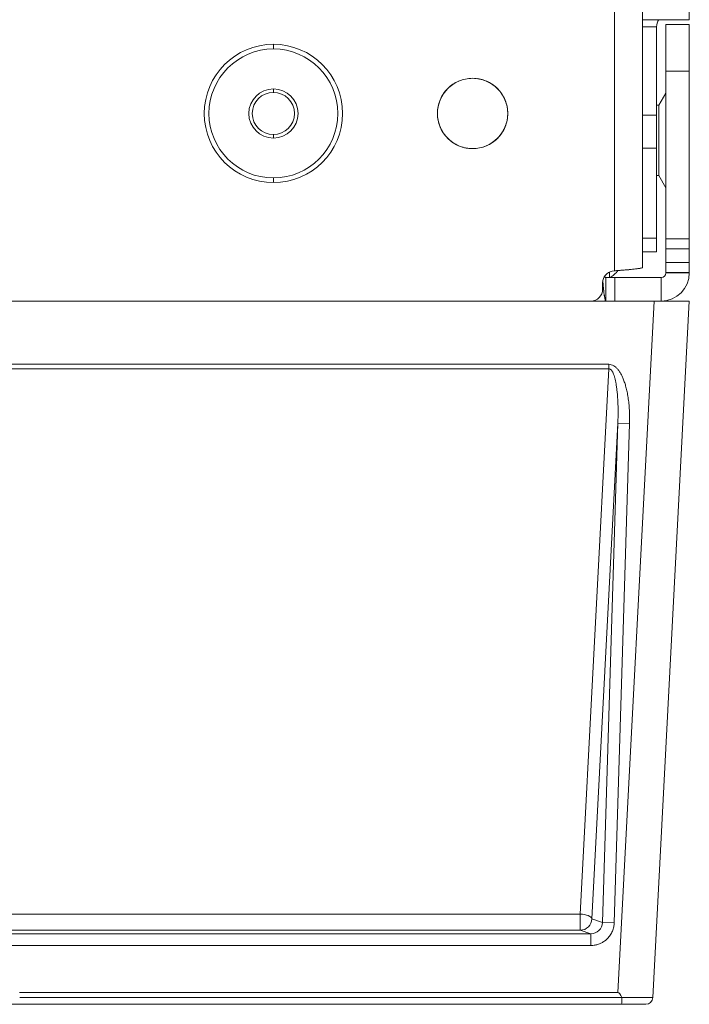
# Model space of a CAD drawing. Header units: millimetres. Extents: x 11 to 1665, y 44 to 957.
# Tile 6 of 69: x 710 to 739, y 44 to 86. Entities that reach past the tile are written whole.
import ezdxf

# ---------------------------------------------------------------- set-up
doc = ezdxf.new("R2010")
doc.units = ezdxf.units.MM
doc.header["$MEASUREMENT"] = 0
doc.layers.get('0').update_dxf_attribs({"lineweight": 25})

msp = doc.modelspace()

# ---------------------------------------------------------------- linework, layer by layer
at = {"color": 0, "linetype": 'Continuous', "lineweight": 0, "extrusion": (1, -4.93038e-32, -2.22045e-16)}
for p, q in [((736.513, 642.321), (736.513, 86.321)), ((738.513, 642.321), (738.513, 86.321)), ((735.313, 75.609), (735.313, 640.408)), ((735.313, 75.609), (735.313, 640.408)), ((736.513, 75.753), (736.513, 640.321)), ((736.513, 75.753), (736.513, 640.321)), ((736.513, 86.321), (738.513, 86.321)), ((737.513, 86.121), (737.513, 84.121)), ((737.513, 86.121), (738.513, 86.121)), ((737.513, 86.121), (737.513, 84.121)), ((737.513, 86.121), (738.513, 86.121)), ((738.513, 84.121), (738.513, 86.121)), ((738.513, 84.121), (738.513, 86.121)), ((737.113, 86.014), (736.513, 86.014)), ((737.113, 86.014), (737.113, 82.25)), ((720.763, 85.271), (720.763, 85.071)), ((720.763, 85.271), (720.763, 85.071)), ((737.513, 76.976), (737.513, 84.121)), ((737.513, 84.121), (738.513, 84.121)), ((737.513, 76.976), (737.513, 84.121)), ((737.513, 84.121), (738.513, 84.121)), ((738.513, 76.976), (738.513, 84.121)), ((738.513, 76.976), (738.513, 84.121)), ((720.763, 83.221), (720.763, 83.371)), ((737.213, 82.671), (737.513, 83.191)), ((737.113, 82.671), (737.213, 82.671)), ((737.213, 79.671), (737.213, 82.671)), ((736.513, 82.25), (737.113, 82.25)), ((737.113, 80.835), (737.113, 82.25)), ((720.763, 81.421), (720.763, 81.271)), ((736.513, 80.835), (737.113, 80.835)), ((737.113, 80.835), (737.113, 77.007)), ((720.763, 79.371), (720.763, 79.571)), ((720.763, 79.371), (720.763, 79.571)), ((737.113, 79.671), (737.213, 79.671)), ((737.213, 79.671), (737.513, 79.151)), ((737.113, 77.007), (736.513, 77.007)), ((737.113, 76.421), (737.113, 77.007)), ((737.513, 76.976), (738.513, 76.976)), ((737.513, 76.976), (737.513, 76.543)), ((737.513, 76.976), (738.513, 76.976)), ((737.513, 76.976), (737.513, 76.543)), ((738.513, 76.543), (738.513, 76.976)), ((738.513, 76.543), (738.513, 76.976)), ((737.513, 76.543), (738.513, 76.543)), ((737.513, 75.965), (737.513, 76.543)), ((737.513, 76.543), (738.513, 76.543)), ((737.513, 75.965), (737.513, 76.543)), ((738.513, 75.965), (738.513, 76.543)), ((738.513, 75.965), (738.513, 76.543)), ((737.113, 76.421), (736.513, 76.421)), ((735.313, 75.609), (735.226, 75.594)), ((735.313, 75.609), (735.226, 75.594)), ((738.513, 75.965), (737.513, 75.965)), ((737.513, 75.532), (737.513, 75.965)), ((738.513, 75.965), (737.513, 75.965)), ((737.513, 75.532), (737.513, 75.965)), ((738.513, 75.965), (738.513, 75.532)), ((738.513, 75.965), (738.513, 75.532)), ((734.953, 75.321), (735.34, 75.321)), ((734.953, 75.118), (734.953, 75.321)), ((734.953, 75.321), (735.34, 75.321)), ((734.953, 75.118), (734.953, 75.321)), ((735.113, 75.56), (735.113, 75.321)), ((737.313, 75.321), (735.34, 75.321)), ((735.34, 74.321), (735.34, 75.321)), ((737.313, 75.321), (735.34, 75.321)), ((735.34, 74.321), (735.34, 75.321)), ((737.313, 74.321), (737.313, 75.321)), ((737.313, 74.321), (737.313, 75.321)), ((738.513, 75.532), (737.513, 75.532)), ((737.513, 75.521), (737.513, 75.532)), ((738.513, 75.532), (737.513, 75.532)), ((737.513, 75.521), (737.513, 75.532)), ((738.513, 75.521), (737.513, 75.521)), ((738.513, 75.521), (737.513, 75.521)), ((738.513, 75.521), (738.513, 75.532)), ((738.513, 75.521), (738.513, 75.532)), ((734.813, 74.821), (734.813, 75.102)), ((734.813, 74.821), (734.813, 75.102)), ((734.953, 74.321), (734.953, 75.118)), ((734.953, 74.321), (734.953, 75.118)), ((734.313, 74.321), (672.013, 74.321)), ((734.313, 74.321), (672.013, 74.321)), ((737.011, 74.321), (707.959, 74.321)), ((737.011, 74.321), (735.465, 44.821)), ((738.513, 74.321), (736.955, 44.605)), ((738.513, 74.321), (737.011, 74.321)), ((707.959, 71.62), (735.075, 71.62)), ((707.959, 71.429), (735.075, 71.429)), ((733.856, 48.172), (735.075, 71.429)), ((734.355, 47.966), (735.463, 69.113)), ((735.463, 69.113), (734.808, 47.814)), ((735.962, 69.098), (735.307, 47.798)), ((735.463, 69.113), (735.962, 69.098)), ((733.856, 48.172), (657.67, 48.172)), ((733.856, 48.172), (733.856, 47.482)), ((734.808, 47.814), (734.355, 47.966)), ((657.67, 47.482), (733.856, 47.482)), ((734.307, 47.33), (733.856, 47.482)), ((734.808, 47.814), (735.307, 47.798)), ((734.307, 47.33), (657.219, 47.33)), ((734.307, 47.33), (734.307, 46.83)), ((734.307, 46.83), (657.219, 46.83)), ((709.927, 44.821), (735.465, 44.821)), ((735.635, 44.612), (709.934, 44.605)), ((709.934, 44.321), (709.106, 44.321)), ((735.616, 44.321), (709.934, 44.321))]:
    msp.add_line(p, q, dxfattribs=at)
at = {"color": 0, "linetype": 'Continuous', "lineweight": 0}
for centre, radius, start, end in [((737.613, 86.014), 0.5, 142.1052, 180), ((720.763, 82.321), 2.75, 90, 270), ((720.763, 82.321), 2.75, 90, 270), ((720.763, 82.321), 1.05, 90, 270), ((720.763, 82.321), 1.05, 90, 270), ((720.763, 82.321), 0.9, 90, 270), ((737.313, 75.521), 1.2, 270, 0), ((737.313, 75.521), 0.2, 270, 360), ((737.313, 75.521), 1.2, 270, 0), ((737.313, 75.521), 0.2, 270, 360), ((734.313, 74.821), 0.5, 270, 0), ((734.313, 74.821), 0.5, 270, 0), ((736.656, 44.621), 0.3, 270, 357)]:
    msp.add_arc(centre, radius, start, end, dxfattribs=at)
at = {"color": 0, "linetype": 'Continuous', "lineweight": 0, "extrusion": (-2.22045e-16, 1.09476e-47, -1)}
for centre, radius, start, end in [((-720.763, 82.321), 2.95, 270, 90), ((-720.763, 82.321), 2.95, 270, 90), ((-720.763, 82.321), 2.95, 90, 270), ((-720.763, 82.321), 2.95, 90, 270), ((-720.763, 82.321), 2.75, 90, 270), ((-720.763, 82.321), 2.75, 90, 270), ((-729.263, 82.321), 1.5, 270, 90), ((-729.263, 82.321), 1.5, 55.9417, 59.2353), ((-729.263, 82.321), 1.5, 90, 270), ((-729.263, 82.321), 1.5, 97.9414, 108.3557), ((-729.263, 82.321), 1.5, 113.6502, 123.7761), ((-720.763, 82.321), 1.05, 90, 270), ((-720.763, 82.321), 1.05, 90, 270), ((-720.763, 82.321), 0.9, 90, 270), ((-729.263, 82.321), 1.5, 23.5437, 50.1388), ((-729.263, 82.321), 1.5, 129.9832, 141.4179), ((-729.263, 82.321), 1.5, 145.7758, 156.097), ((-729.263, 82.321), 1.5, 309.9538, 336.2222), ((-729.263, 82.321), 1.5, 203.6811, 214.3721), ((-729.263, 82.321), 1.5, 293.6328, 303.7958), ((-729.263, 82.321), 1.5, 235.9641, 239.198), ((-729.263, 82.321), 1.5, 218.6574, 230.1077), ((-729.263, 82.321), 1.5, 277.9423, 288.3721), ((-734.713, 76.121), 0.9, 213.7902, 242.734), ((-735.313, 75.102), 0.5, 0, 80), ((-735.313, 75.102), 0.5, 0, 80)]:
    msp.add_arc(centre, radius, start, end, dxfattribs=at)
at = {"color": 0, "linetype": 'Continuous', "lineweight": 0}
for centre, major_axis, ratio, start_param, end_param in [((735.091, 71.62), (-0.003, -0.5), 0.031856, -1.570797, -1.17874), ((733.856, 47.981), (0.499, -0.026), 0.381455, 0.056634, 1.590785), ((733.856, 47.981), (-0.159, -0.474), 0.998505, 0.324985, 1.864178), ((733.965, 16.199), (1.504, 28.622), 0.052336, -0.118105, 0.00275)]:
    msp.add_ellipse(centre, major_axis=major_axis, ratio=ratio, start_param=start_param, end_param=end_param, dxfattribs=at)
at = {"color": 0, "linetype": 'Continuous', "lineweight": 0, "extrusion": (-2.22045e-16, -1.2326e-31, -1)}
msp.add_ellipse((734.306, 47.83), major_axis=(-0.474, 0.166), ratio=0.995483, start_param=2.836927, end_param=4.375954, dxfattribs=at)
at = {"color": 0, "linetype": 'Continuous', "lineweight": 0}
for points, knots in [([(728.622, 80.965), (728.463, 81.04), (728.319, 81.142), (728.058, 81.406), (727.95, 81.571), (727.801, 81.932), (727.763, 82.125), (727.763, 82.517), (727.801, 82.71), (727.95, 83.072), (728.058, 83.236), (728.333, 83.514), (728.496, 83.625), (728.769, 83.741), (728.865, 83.771), (729.062, 83.811), (729.16, 83.821), (729.263, 83.821)], [-0.4107415, -0.4107415, -0.4107415, -0.4107415, -0.3574617, -0.3574617, -0.2983474, -0.2983474, -0.2391241, -0.2391241, -0.1799008, -0.1799008, -0.1207867, -0.1207867, -0.0614938, -0.0614938, -0.0308089, -0.0308089, -0.000001, -0.000001, -0.000001, -0.000001]), ([(728.665, 83.697), (728.668, 83.698), (728.671, 83.699), (728.723, 83.722), (728.773, 83.74), (728.824, 83.755)], [-0.06185413, -0.06185413, -0.06185413, -0.06185413, -0.06080255, -0.06080255, -0.04477986, -0.04477986, -0.04477986, -0.04477986]), ([(729.263, 83.821), (729.365, 83.821), (729.463, 83.811), (729.661, 83.771), (729.757, 83.741), (729.868, 83.694), (729.886, 83.685), (729.904, 83.677)], [-0.47819256, -0.47819256, -0.47819256, -0.47819256, -0.44740419, -0.44740419, -0.41674151, -0.41674151, -0.41072174, -0.41072174, -0.41072174, -0.41072174]), ([(729.904, 83.677), (730.063, 83.602), (730.207, 83.5), (730.468, 83.236), (730.576, 83.072), (730.725, 82.71), (730.763, 82.517), (730.763, 82.125), (730.725, 81.932), (730.576, 81.571), (730.468, 81.406), (730.193, 81.128), (730.03, 81.017), (729.757, 80.901), (729.661, 80.871), (729.463, 80.831), (729.366, 80.821), (729.263, 80.821)], [-0.4107216, -0.4107216, -0.4107216, -0.4107216, -0.3574617, -0.3574617, -0.2983474, -0.2983474, -0.2391241, -0.2391241, -0.1799008, -0.1799008, -0.1207867, -0.1207867, -0.0614938, -0.0614938, -0.0308089, -0.0308089, -0.000001, -0.000001, -0.000001, -0.000001]), ([(729.701, 83.756), (729.752, 83.74), (729.802, 83.722), (729.872, 83.692), (729.893, 83.683), (729.913, 83.673)], [-0.42998503, -0.42998503, -0.42998503, -0.42998503, -0.41384616, -0.41384616, -0.40711776, -0.40711776, -0.40711776, -0.40711776]), ([(727.89, 81.716), (727.885, 81.729), (727.88, 81.741), (727.801, 81.934), (727.763, 82.127), (727.763, 82.515), (727.801, 82.708), (727.948, 83.069), (728.056, 83.233), (728.263, 83.444), (728.34, 83.508), (728.423, 83.564)], [-0.3000812, -0.3000812, -0.3000812, -0.3000812, -0.2960287, -0.2960287, -0.2373397, -0.2373397, -0.1786918, -0.1786918, -0.1198817, -0.1198817, -0.0896721, -0.0896721, -0.0896721, -0.0896721]), ([(730.634, 82.929), (730.64, 82.916), (730.646, 82.902), (730.725, 82.708), (730.763, 82.516), (730.763, 82.127), (730.725, 81.934), (730.578, 81.573), (730.469, 81.409), (730.262, 81.198), (730.185, 81.134), (730.102, 81.078)], [-0.3004107, -0.3004107, -0.3004107, -0.3004107, -0.2960287, -0.2960287, -0.2373397, -0.2373397, -0.1786918, -0.1786918, -0.1198817, -0.1198817, -0.0896129, -0.0896129, -0.0896129, -0.0896129]), ([(728.825, 80.886), (728.774, 80.902), (728.724, 80.92), (728.654, 80.95), (728.633, 80.959), (728.613, 80.969)], [-0.42998503, -0.42998503, -0.42998503, -0.42998503, -0.41384616, -0.41384616, -0.40711776, -0.40711776, -0.40711776, -0.40711776]), ([(729.263, 80.821), (729.16, 80.821), (729.062, 80.831), (728.865, 80.871), (728.769, 80.901), (728.658, 80.949), (728.64, 80.957), (728.622, 80.965)], [-0.47819256, -0.47819256, -0.47819256, -0.47819256, -0.44740419, -0.44740419, -0.41674151, -0.41674151, -0.41074159, -0.41074159, -0.41074159, -0.41074159]), ([(729.862, 80.946), (729.858, 80.944), (729.855, 80.943), (729.803, 80.921), (729.753, 80.902), (729.702, 80.887)], [-0.06190393, -0.06190393, -0.06190393, -0.06190393, -0.06080255, -0.06080255, -0.04477986, -0.04477986, -0.04477986, -0.04477986]), ([(735.313, 75.609), (735.375, 75.614), (735.438, 75.619), (735.5, 75.624), (735.562, 75.628), (735.624, 75.633), (735.684, 75.638), (735.744, 75.643), (735.802, 75.648), (735.858, 75.652), (735.914, 75.657), (735.967, 75.662), (736.018, 75.667), (736.068, 75.671), (736.117, 75.676), (736.161, 75.681), (736.206, 75.686), (736.247, 75.691), (736.284, 75.695), (736.321, 75.7), (736.354, 75.705), (736.382, 75.71), (736.41, 75.714), (736.435, 75.719), (736.454, 75.724), (736.474, 75.729), (736.488, 75.734), (736.498, 75.738), (736.508, 75.743), (736.513, 75.748), (736.513, 75.753)], [0, 0, 0, 0, 0.1, 0.1, 0.1, 0.2, 0.2, 0.2, 0.3, 0.3, 0.3, 0.4, 0.4, 0.4, 0.5, 0.5, 0.5, 0.6, 0.6, 0.6, 0.7, 0.7, 0.7, 0.8, 0.8, 0.8, 0.9, 0.9, 0.9, 1, 1, 1, 1]), ([(735.313, 75.609), (735.37, 75.614), (735.427, 75.618), (735.484, 75.622), (735.54, 75.627), (735.596, 75.631), (735.651, 75.635), (735.706, 75.64), (735.759, 75.644), (735.811, 75.648), (735.863, 75.653), (735.914, 75.657), (735.962, 75.661), (736.01, 75.666), (736.055, 75.67), (736.099, 75.674), (736.142, 75.679), (736.183, 75.683), (736.22, 75.688), (736.257, 75.692), (736.291, 75.696), (736.322, 75.701), (736.353, 75.705), (736.381, 75.709), (736.405, 75.714), (736.428, 75.718), (736.448, 75.722), (736.464, 75.727), (736.48, 75.731), (736.493, 75.735), (736.501, 75.74), (736.509, 75.744), (736.513, 75.748), (736.513, 75.753)], [0, 0, 0, 0, 0.090909, 0.090909, 0.090909, 0.181818, 0.181818, 0.181818, 0.272727, 0.272727, 0.272727, 0.363636, 0.363636, 0.363636, 0.454545, 0.454545, 0.454545, 0.545455, 0.545455, 0.545455, 0.636364, 0.636364, 0.636364, 0.727273, 0.727273, 0.727273, 0.818182, 0.818182, 0.818182, 0.909091, 0.909091, 0.909091, 1, 1, 1, 1]), ([(734.953, 74.321), (734.947, 74.321), (734.942, 74.326), (734.936, 74.336), (734.931, 74.346), (734.925, 74.36), (734.92, 74.38), (734.914, 74.399), (734.909, 74.424), (734.904, 74.452), (734.898, 74.481), (734.893, 74.513), (734.887, 74.55), (734.882, 74.587), (734.876, 74.628), (734.871, 74.673), (734.865, 74.717), (734.86, 74.766), (734.854, 74.816), (734.849, 74.867), (734.844, 74.92), (734.838, 74.976), (734.833, 75.032), (734.827, 75.09), (734.822, 75.15), (734.821, 75.16), (734.82, 75.17), (734.819, 75.18)], [0, 0, 0, 0, 0.1, 0.1, 0.1, 0.2, 0.2, 0.2, 0.3, 0.3, 0.3, 0.4, 0.4, 0.4, 0.5, 0.5, 0.5, 0.6, 0.6, 0.6, 0.7, 0.7, 0.7, 0.8, 0.8, 0.8, 0.8166497, 0.8166497, 0.8166497, 0.8166497]), ([(734.953, 74.321), (734.948, 74.321), (734.943, 74.325), (734.938, 74.333), (734.933, 74.341), (734.928, 74.354), (734.923, 74.37), (734.918, 74.386), (734.913, 74.406), (734.908, 74.43), (734.903, 74.453), (734.898, 74.481), (734.893, 74.511), (734.888, 74.542), (734.883, 74.576), (734.878, 74.614), (734.873, 74.651), (734.868, 74.692), (734.863, 74.736), (734.858, 74.779), (734.854, 74.825), (734.849, 74.873), (734.844, 74.92), (734.839, 74.97), (734.834, 75.022), (734.829, 75.073), (734.824, 75.126), (734.819, 75.18)], [0, 0, 0, 0, 0.0909091, 0.0909091, 0.0909091, 0.1818182, 0.1818182, 0.1818182, 0.2727273, 0.2727273, 0.2727273, 0.3636364, 0.3636364, 0.3636364, 0.4545455, 0.4545455, 0.4545455, 0.5454545, 0.5454545, 0.5454545, 0.6363636, 0.6363636, 0.6363636, 0.7272727, 0.7272727, 0.7272727, 0.816672, 0.816672, 0.816672, 0.816672]), ([(734.953, 75.321), (734.945, 75.321), (734.937, 75.323), (734.929, 75.326), (734.922, 75.329), (734.914, 75.334), (734.906, 75.341), (734.899, 75.347), (734.892, 75.353), (734.886, 75.361)], [0, 0, 0, 0, 0.1428571, 0.1428571, 0.1428571, 0.2857143, 0.2857143, 0.2857143, 0.4100608, 0.4100608, 0.4100608, 0.4100608]), ([(735.075, 71.429), (735.093, 71.43), (735.112, 71.426), (735.129, 71.417), (735.146, 71.408), (735.163, 71.395), (735.179, 71.379), (735.194, 71.362), (735.209, 71.342), (735.223, 71.32), (735.237, 71.297), (735.25, 71.271), (735.263, 71.242), (735.276, 71.213), (735.288, 71.181), (735.3, 71.146), (735.312, 71.111), (735.323, 71.073), (735.334, 71.032), (735.344, 70.992), (735.355, 70.949), (735.364, 70.903), (735.374, 70.858), (735.383, 70.809), (735.391, 70.758), (735.4, 70.706), (735.408, 70.651), (735.415, 70.593), (735.423, 70.534), (735.43, 70.472), (735.436, 70.406), (735.443, 70.34), (735.448, 70.27), (735.453, 70.196), (735.458, 70.122), (735.462, 70.044), (735.465, 69.963), (735.469, 69.881), (735.471, 69.795), (735.472, 69.705), (735.473, 69.615), (735.473, 69.521), (735.472, 69.423), (735.47, 69.324), (735.468, 69.221), (735.463, 69.113)], [0, 0, 0, 0, 0.066667, 0.066667, 0.066667, 0.133333, 0.133333, 0.133333, 0.2, 0.2, 0.2, 0.266667, 0.266667, 0.266667, 0.333333, 0.333333, 0.333333, 0.4, 0.4, 0.4, 0.466667, 0.466667, 0.466667, 0.533333, 0.533333, 0.533333, 0.6, 0.6, 0.6, 0.666667, 0.666667, 0.666667, 0.733333, 0.733333, 0.733333, 0.8, 0.8, 0.8, 0.866667, 0.866667, 0.866667, 0.933333, 0.933333, 0.933333, 1, 1, 1, 1]), ([(735.307, 47.798), (735.306, 47.739), (735.299, 47.681), (735.286, 47.621), (735.273, 47.562), (735.255, 47.503), (735.23, 47.443), (735.205, 47.384), (735.173, 47.325), (735.138, 47.271), (735.102, 47.218), (735.062, 47.171), (735.022, 47.13), (734.982, 47.089), (734.942, 47.055), (734.901, 47.024), (734.86, 46.994), (734.819, 46.969), (734.776, 46.946), (734.733, 46.923), (734.689, 46.904), (734.642, 46.887), (734.595, 46.87), (734.545, 46.857), (734.489, 46.846), (734.434, 46.836), (734.373, 46.83), (734.307, 46.83)], [0, 0, 0, 0, 0.1111111, 0.1111111, 0.1111111, 0.2222222, 0.2222222, 0.2222222, 0.3333333, 0.3333333, 0.3333333, 0.4444444, 0.4444444, 0.4444444, 0.5555556, 0.5555556, 0.5555556, 0.6666667, 0.6666667, 0.6666667, 0.7777778, 0.7777778, 0.7777778, 0.8888889, 0.8888889, 0.8888889, 1, 1, 1, 1]), ([(735.635, 44.612), (735.635, 44.573), (735.634, 44.535), (735.632, 44.464), (735.631, 44.432), (735.627, 44.379), (735.625, 44.358), (735.621, 44.329), (735.618, 44.321), (735.616, 44.321), (735.616, 44.321), (735.616, 44.321)], [0.00000619, 0.00000619, 0.00000619, 0.00000619, 0.01165602, 0.01165602, 0.02325029, 0.02325029, 0.03482397, 0.03482397, 0.04623395, 0.04623395, 0.04643953, 0.04643953, 0.04643953, 0.04643953]), ([(736.955, 44.605), (736.955, 44.605), (736.951, 44.605), (736.941, 44.606), (736.931, 44.606), (736.917, 44.606), (736.896, 44.606), (736.895, 44.606), (736.894, 44.606), (736.893, 44.606), (736.873, 44.606), (736.847, 44.607), (736.815, 44.607), (736.812, 44.607), (736.809, 44.607), (736.806, 44.607), (736.774, 44.607), (736.735, 44.608), (736.689, 44.608), (736.683, 44.608), (736.677, 44.608), (736.671, 44.608), (736.624, 44.609), (736.57, 44.61), (736.507, 44.61), (736.498, 44.61), (736.488, 44.61), (736.477, 44.61), (736.414, 44.611), (736.344, 44.611), (736.266, 44.613), (736.251, 44.613), (736.236, 44.613), (736.22, 44.613), (736.142, 44.615), (736.058, 44.616), (735.97, 44.616), (735.95, 44.616), (735.929, 44.615), (735.908, 44.615), (735.821, 44.614), (735.73, 44.611), (735.635, 44.612)], [0, 0, 0, 0, 0.125, 0.125, 0.125, 0.25, 0.25, 0.25, 0.2570227, 0.2570227, 0.2570227, 0.375, 0.375, 0.375, 0.3855114, 0.3855114, 0.3855114, 0.5, 0.5, 0.5, 0.5139817, 0.5139817, 0.5139817, 0.625, 0.625, 0.625, 0.6424209, 0.6424209, 0.6424209, 0.75, 0.75, 0.75, 0.7708825, 0.7708825, 0.7708825, 0.875, 0.875, 0.875, 0.8994578, 0.8994578, 0.8994578, 0.9999946, 0.9999946, 0.9999946, 0.9999946]), ([(736.656, 44.321), (736.656, 44.321), (736.652, 44.321), (736.644, 44.321), (736.637, 44.321), (736.625, 44.321), (736.609, 44.321), (736.608, 44.321), (736.607, 44.321), (736.606, 44.321), (736.59, 44.321), (736.57, 44.321), (736.545, 44.321), (736.542, 44.321), (736.539, 44.321), (736.536, 44.321), (736.511, 44.321), (736.481, 44.321), (736.446, 44.321), (736.44, 44.321), (736.434, 44.321), (736.428, 44.321), (736.392, 44.321), (736.351, 44.321), (736.303, 44.321), (736.293, 44.321), (736.283, 44.321), (736.273, 44.321), (736.225, 44.321), (736.171, 44.321), (736.113, 44.321), (736.098, 44.321), (736.083, 44.321), (736.067, 44.321), (736.008, 44.321), (735.945, 44.321), (735.879, 44.321), (735.859, 44.321), (735.838, 44.321), (735.817, 44.321), (735.753, 44.321), (735.686, 44.321), (735.616, 44.321)], [0, 0, 0, 0, 0.125, 0.125, 0.125, 0.25, 0.25, 0.25, 0.258764, 0.258764, 0.258764, 0.375, 0.375, 0.375, 0.388119, 0.388119, 0.388119, 0.5, 0.5, 0.5, 0.517435, 0.517435, 0.517435, 0.625, 0.625, 0.625, 0.646731, 0.646731, 0.646731, 0.75, 0.75, 0.75, 0.776016, 0.776016, 0.776016, 0.875, 0.875, 0.875, 0.905697, 0.905697, 0.905697, 1, 1, 1, 1])]:
    msp.add_open_spline(points, degree=3, knots=knots, dxfattribs=at)
for points in [[(730.071, 83.585), (730.125, 83.55), (730.177, 83.512), (730.227, 83.47)], [(728.455, 81.057), (728.401, 81.092), (728.349, 81.13), (728.3, 81.171)], [(735.075, 71.62), (735.112, 71.62), (735.185, 71.609), (735.287, 71.564), (735.377, 71.498), (735.46, 71.412), (735.539, 71.306), (735.613, 71.181), (735.679, 71.04), (735.74, 70.882), (735.797, 70.703), (735.847, 70.501), (735.892, 70.273), (735.928, 70.02), (735.953, 69.742), (735.967, 69.437), (735.966, 69.214), (735.962, 69.098)]]:
    msp.add_open_spline(points, degree=3, dxfattribs=at)

doc.saveas('drawing.dxf')
